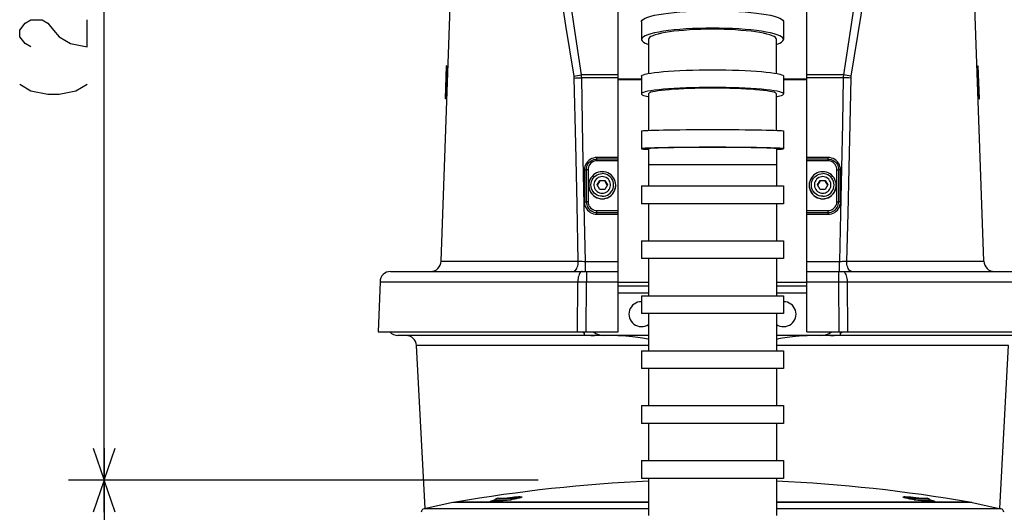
# Model space of a CAD drawing. Extents: x 0 to 594, y 0 to 420.
# Tile 60 of 71: x 429 to 484, y 153 to 180. Entities that reach past the tile are written whole.
import ezdxf

# ---------------------------------------------------------------- set-up
doc = ezdxf.new("R2010")
doc.units = 0
doc.header["$LTSCALE"] = 32.67
doc.layers.get('0').update_dxf_attribs({"linetype": 'CONTINUOUS'})
for name, color, linetype in [('1_DESIGN', 7, 'CONTINUOUS'), ('ASSY', 7, 'CONTINUOUS'), ('AXIS', 7, 'CONTINUOUS'), ('DRAFT', 7, 'CONTINUOUS'), ('DRIV_DIM', 7, 'CONTINUOUS'), ('ROUND', 7, 'CONTINUOUS')]:
    doc.layers.add(name, color=color, linetype=linetype)
doc.styles.get("Standard").update_dxf_attribs({"font": 'txt', "width": 0.8})
doc.dimstyles.new('DIMSTYLE_3', dxfattribs={"dimtxt": 3.8, "dimasz": 1.8, "dimexe": 2, "dimexo": 1.5, "dimgap": 0.95, "dimtad": 1, "dimdec": 0, "dimlfac": 5, "dimtxsty": 'STANDARD', "dimblk": 'OPEN', "dimblk1": 'OPEN', "dimblk2": 'OPEN', "dimcen": 0.09, "dimazin": 2, "dimtp": 0.001, "dimtm": 0.001, "dimtfac": 1, "dimtdec": 0, "dimtofl": 0, "dimtmove": 0, "dimatfit": 3, "dimtolj": 1})

# ---------------------------------------------------------------- blocks, each defined once
blk = doc.blocks.new('_OPEN')
at = {"color": 0, "linetype": 'BYBLOCK'}
for p, q in [((0, 0), (-1, 0.342)), ((-1, -0.342), (0, 0)), ((-1, 0), (0, 0))]:
    blk.add_line(p, q, dxfattribs=at)
blk = doc.blocks.new('*D26')
at = {"layer": 'DRIV_DIM', "color": 2, "linetype": 'CONTINUOUS'}
for p, q in [((458.239, 154.557), (431.82, 154.557)), ((433.82, 154.557), (433.82, 143.327)), ((433.82, 132.097), (433.82, 143.327)), ((451.073, 132.097), (431.82, 132.097))]:
    blk.add_line(p, q, dxfattribs=at)
at = {"layer": 'DRIV_DIM', "color": 2, "linetype": 'CONTINUOUS', "xscale": 1.8, "yscale": 1.8, "zscale": 1.8}
for p, rotation in [((433.82, 154.557), 90), ((433.82, 132.097), 270)]:
    blk.add_blockref('_OPEN', p, dxfattribs=dict(at, rotation=rotation))
blk = doc.blocks.new('*D27')
at = {"layer": 'DRIV_DIM', "color": 2, "linetype": 'CONTINUOUS'}
for p, q in [((456.149, 210.897), (431.82, 210.897)), ((433.82, 210.897), (433.82, 182.727)), ((433.82, 154.557), (433.82, 182.727)), ((458.239, 154.557), (431.82, 154.557))]:
    blk.add_line(p, q, dxfattribs=at)
at = {"layer": 'DRIV_DIM', "color": 2, "linetype": 'CONTINUOUS', "xscale": 1.8, "yscale": 1.8, "zscale": 1.8}
for p, rotation in [((433.82, 210.897), 90), ((433.82, 154.557), 270)]:
    blk.add_blockref('_OPEN', p, dxfattribs=dict(at, rotation=rotation))

msp = doc.modelspace()

# ---------------------------------------------------------------- linework, layer by layer
at = {"color": 7, "linetype": 'CONTINUOUS'}
for p, q in [((464.43986, 179.35386), (464.4399, 177.4389)), ((471.63866, 177.4389), (471.6387, 179.35386)), ((453.02043, 176.01191), (453.08538, 177.87195)), ((453.10539, 177.87195), (453.08538, 177.87195)), ((453.10539, 177.87195), (453.0939, 177.54283)), ((482.97318, 177.87177), (482.99319, 177.87177)), ((483.03813, 176.01187), (482.97318, 177.87177)), ((483.05814, 176.01187), (482.99319, 177.87177)), ((453.04044, 176.01191), (453.09388, 177.54213)), ((453.08772, 177.3659), (453.06771, 177.3659)), ((453.0939, 177.54283), (453.07389, 177.54283)), ((462.73928, 177.19514), (462.73928, 177.36882)), ((473.33928, 177.19514), (473.33928, 177.36882)), ((482.97704, 177.76136), (482.99705, 177.76136)), ((453.0506, 176.30282), (453.03059, 176.30282)), ((453.03867, 176.53435), (453.05868, 176.53435)), ((464.43981, 176.28774), (464.43948, 174.23727)), ((471.63909, 174.23727), (471.63876, 176.28774)), ((483.01931, 176.55085), (483.03932, 176.55085)), ((483.02312, 176.44167), (483.04313, 176.44167)), ((453.04044, 176.01191), (453.02043, 176.01191)), ((483.03813, 176.01187), (483.05814, 176.01187)), ((464.43934, 173.20248), (464.43928, 171.11203)), ((471.63923, 173.20248), (471.63928, 171.11203)), ((464.43928, 170.11203), (464.43928, 168.02152)), ((471.63928, 170.11203), (471.63928, 168.02152)), ((464.43928, 167.02152), (464.43928, 164.93101)), ((471.63928, 167.02152), (471.63928, 164.93101)), ((464.43928, 163.93101), (464.43928, 161.84049)), ((471.63928, 163.93101), (471.63928, 161.84049)), ((464.43928, 160.84049), (464.43928, 158.74998)), ((471.63928, 160.84049), (471.63928, 158.74998)), ((464.43928, 157.74998), (464.43928, 155.65947)), ((471.63928, 157.74998), (471.63928, 155.65947)), ((464.43928, 154.65947), (464.43928, 152.56896)), ((471.63928, 154.65947), (471.63928, 152.56896)), ((453.43928, 153.29742), (451.8167, 152.95253)), ((464.43928, 153.29742), (453.43928, 153.29742)), ((482.63928, 153.29742), (471.63928, 153.29742)), ((482.63928, 153.29742), (484.26187, 152.95253))]:
    msp.add_line(p, q, dxfattribs=at)
at = {"color": 9, "linetype": 'CONTINUOUS'}
for p, q in [((462.73928, 177.36882), (460.67205, 177.36882)), ((475.40651, 177.36882), (473.33928, 177.36882)), ((482.98781, 177.45276), (483.00783, 177.45276)), ((453.07581, 177.02477), (453.0558, 177.02477)), ((462.73928, 177.19514), (460.68147, 177.19514)), ((475.39709, 177.19514), (473.33928, 177.19514)), ((483.0034, 177.00632), (483.02342, 177.00632)), ((483.01146, 176.77558), (483.03147, 176.77558)), ((483.01333, 176.72214), (483.03334, 176.72214)), ((453.05503, 176.42969), (453.03502, 176.42969)), ((453.06134, 176.61053), (453.04133, 176.61053)), ((483.01694, 176.61862), (483.03695, 176.61862)), ((483.02735, 176.32047), (483.04737, 176.32047)), ((471.63928, 172.29742), (464.43928, 172.29742))]:
    msp.add_line(p, q, dxfattribs=at)
at = {"color": 7, "linetype": 'CONTINUOUS'}
for points in [[(468.03928, 179.92275), (467.7073, 179.92033), (467.37796, 179.91307), (467.05442, 179.90105), (466.73907, 179.88434), (466.43508, 179.86313), (466.14446, 179.83755), (465.87034, 179.80787), (465.61439, 179.77428), (465.37944, 179.73715), (465.1669, 179.6967), (464.97911, 179.65338), (464.81722, 179.60744), (464.68298, 179.5594), (464.57727, 179.50955), (464.50117, 179.45841), (464.45522, 179.40636), (464.43986, 179.35386)], [(471.6387, 179.35386), (471.62335, 179.40636), (471.57739, 179.45842), (471.50129, 179.50956), (471.39557, 179.5594), (471.26133, 179.60745), (471.09944, 179.65338), (470.91165, 179.69671), (470.6991, 179.73716), (470.46415, 179.77429), (470.2082, 179.80788), (469.93407, 179.83755), (469.64346, 179.86313), (469.33947, 179.88434), (469.02411, 179.90105), (468.70057, 179.91307), (468.37124, 179.92033), (468.03928, 179.92275)], [(468.03928, 176.60918), (467.70729, 176.60781), (467.37794, 176.6037), (467.0544, 176.59691), (466.73904, 176.58747), (466.43505, 176.57549), (466.14443, 176.56103), (465.8703, 176.54426), (465.61435, 176.52528), (465.37939, 176.5043), (465.16685, 176.48145), (464.97906, 176.45697), (464.81717, 176.43102), (464.68293, 176.40387), (464.57721, 176.3757), (464.50111, 176.34681), (464.45516, 176.3174), (464.43981, 176.28774)], [(471.63876, 176.28774), (471.6234, 176.3174), (471.57745, 176.34681), (471.50134, 176.37571), (471.39562, 176.40387), (471.26138, 176.43102), (471.09949, 176.45697), (470.9117, 176.48145), (470.69915, 176.50431), (470.46419, 176.52529), (470.20824, 176.54427), (469.93411, 176.56103), (469.64349, 176.57549), (469.33949, 176.58747), (469.02413, 176.59691), (468.70059, 176.6037), (468.37125, 176.60781), (468.03928, 176.60918)], [(468.03928, 173.27502), (467.70723, 173.27471), (467.37783, 173.27379), (467.05424, 173.27225), (466.73882, 173.27012), (466.43478, 173.26742), (466.14412, 173.26416), (465.86996, 173.26037), (465.61397, 173.25609), (465.379, 173.25135), (465.16643, 173.24619), (464.97862, 173.24067), (464.81672, 173.23481), (464.68247, 173.22869), (464.57675, 173.22233), (464.50064, 173.21581), (464.45469, 173.20917), (464.43934, 173.20248)], [(471.63923, 173.20248), (471.62387, 173.20917), (471.57792, 173.21581), (471.50181, 173.22233), (471.39608, 173.22869), (471.26183, 173.23481), (471.09993, 173.24067), (470.91211, 173.2462), (470.69955, 173.25135), (470.46456, 173.25609), (470.20858, 173.26037), (469.93441, 173.26416), (469.64375, 173.26742), (469.33971, 173.27012), (469.0243, 173.27225), (468.7007, 173.27379), (468.3713, 173.27471), (468.03928, 173.27502)]]:
    msp.add_lwpolyline(points, dxfattribs=at)
for start, end in [(92.4709522, 99.9699358), (80.0300642, 87.5290478)]:
    msp.add_arc((468.03928, 71.07258), 83.50217, start, end, dxfattribs=at)
at = {"layer": '1_DESIGN', "color": 7, "linetype": 'CONTINUOUS'}
for p, q in [((461.55061, 171.1677), (461.69495, 171.41736)), ((461.69495, 170.91804), (461.55061, 171.1677)), ((461.69495, 171.40375), (461.55454, 171.1609)), ((461.69495, 171.41736), (461.69495, 171.40375)), ((461.69495, 171.41736), (461.98362, 171.41736)), ((461.98362, 171.40375), (461.69495, 171.40375)), ((461.98362, 171.41736), (461.98362, 171.40375)), ((461.98362, 171.41736), (462.12796, 171.1677)), ((462.12403, 171.1609), (461.98362, 171.40375)), ((462.12796, 171.1677), (461.98362, 170.91804)), ((473.95061, 171.1677), (474.09495, 171.41736)), ((474.09495, 170.91804), (473.95061, 171.1677)), ((474.09495, 171.40375), (473.95454, 171.1609)), ((474.09495, 171.41736), (474.38362, 171.41736)), ((474.09495, 171.41736), (474.09495, 171.40375)), ((474.38362, 171.40375), (474.09495, 171.40375)), ((474.38362, 171.41736), (474.38362, 171.40375)), ((474.38362, 171.41736), (474.52796, 171.1677)), ((474.52403, 171.1609), (474.38362, 171.40375)), ((474.52796, 171.1677), (474.38362, 170.91804)), ((461.98362, 170.91804), (461.69495, 170.91804)), ((474.38362, 170.91804), (474.09495, 170.91804)), ((455.96788, 153.53742), (456.90121, 153.53742)), ((479.17736, 153.53742), (480.11069, 153.53742))]:
    msp.add_line(p, q, dxfattribs=at)
at = {"layer": '1_DESIGN', "color": 9, "linetype": 'CONTINUOUS'}
for p, q in [((455.7957, 153.45437), (456.68963, 153.45437)), ((479.38896, 153.45437), (480.28287, 153.45437))]:
    msp.add_line(p, q, dxfattribs=at)
at = {"layer": '1_DESIGN', "color": 7, "linetype": 'CONTINUOUS'}
for points in [[(461.83928, 171.91131), (461.73112, 171.90358), (461.62517, 171.88056), (461.52357, 171.84272), (461.4284, 171.79083), (461.34159, 171.72593), (461.26491, 171.64936), (461.19993, 171.56267), (461.14796, 171.46763), (461.11007, 171.36617), (461.08702, 171.26036), (461.07928, 171.15235)], [(462.59928, 171.15235), (462.59155, 171.26036), (462.5685, 171.36617), (462.5306, 171.46763), (462.47864, 171.56267), (462.41365, 171.64936), (462.33698, 171.72593), (462.25017, 171.79083), (462.155, 171.84272), (462.0534, 171.88056), (461.94744, 171.90358), (461.83928, 171.91131)], [(474.23928, 171.91131), (474.13112, 171.90358), (474.02517, 171.88056), (473.92357, 171.84272), (473.8284, 171.79083), (473.74159, 171.72593), (473.66491, 171.64936), (473.59993, 171.56267), (473.54796, 171.46763), (473.51007, 171.36617), (473.48702, 171.26036), (473.47928, 171.15235)], [(474.99928, 171.15235), (474.99155, 171.26036), (474.9685, 171.36617), (474.9306, 171.46763), (474.87864, 171.56267), (474.81365, 171.64936), (474.73698, 171.72593), (474.65017, 171.79083), (474.555, 171.84272), (474.4534, 171.88056), (474.34744, 171.90358), (474.23928, 171.91131)], [(461.07928, 171.15235), (461.08702, 171.04434), (461.11007, 170.93853), (461.14796, 170.83707), (461.19993, 170.74203), (461.26491, 170.65534), (461.34159, 170.57877), (461.4284, 170.51387), (461.52357, 170.46198), (461.62517, 170.42413), (461.73112, 170.40112), (461.83928, 170.39339)], [(461.83928, 170.39339), (461.94744, 170.40112), (462.0534, 170.42413), (462.155, 170.46198), (462.25017, 170.51387), (462.33698, 170.57877), (462.41365, 170.65534), (462.47864, 170.74203), (462.5306, 170.83707), (462.5685, 170.93853), (462.59155, 171.04434), (462.59928, 171.15235)], [(473.47928, 171.15235), (473.48702, 171.04434), (473.51007, 170.93853), (473.54796, 170.83707), (473.59993, 170.74203), (473.66491, 170.65534), (473.74159, 170.57877), (473.8284, 170.51387), (473.92357, 170.46198), (474.02517, 170.42413), (474.13112, 170.40112), (474.23928, 170.39339)], [(474.23928, 170.39339), (474.34744, 170.40112), (474.4534, 170.42413), (474.555, 170.46198), (474.65017, 170.51387), (474.73698, 170.57877), (474.81365, 170.65534), (474.87864, 170.74203), (474.9306, 170.83707), (474.9685, 170.93853), (474.99155, 171.04434), (474.99928, 171.15235)]]:
    msp.add_lwpolyline(points, dxfattribs=at)
at = {"layer": '1_DESIGN', "color": 9, "linetype": 'CONTINUOUS'}
for points in [[(461.83928, 170.52538), (461.73935, 170.53324), (461.64187, 170.55661), (461.54925, 170.59492), (461.46378, 170.64722), (461.38755, 170.71224), (461.32245, 170.78836), (461.27007, 170.87372), (461.23171, 170.96621), (461.2083, 171.06355), (461.20044, 171.16335), (461.2083, 171.26315), (461.23171, 171.3605), (461.27007, 171.45299), (461.32245, 171.53834), (461.38755, 171.61447), (461.46378, 171.67948), (461.54925, 171.73179), (461.64187, 171.7701), (461.73935, 171.79347), (461.83928, 171.80133)], [(461.83928, 170.52538), (461.93922, 170.53324), (462.0367, 170.55661), (462.12931, 170.59492), (462.21479, 170.64722), (462.29102, 170.71224), (462.35612, 170.78836), (462.4085, 170.87372), (462.44686, 170.96621), (462.47027, 171.06355), (462.47813, 171.16335), (462.47027, 171.26315), (462.44686, 171.3605), (462.4085, 171.45299), (462.35612, 171.53834), (462.29102, 171.61447), (462.21479, 171.67948), (462.12931, 171.73179), (462.0367, 171.7701), (461.93922, 171.79347), (461.83928, 171.80133)], [(474.23928, 170.52538), (474.13935, 170.53324), (474.04187, 170.55661), (473.94925, 170.59492), (473.86378, 170.64722), (473.78755, 170.71224), (473.72245, 170.78836), (473.67007, 170.87372), (473.63171, 170.96621), (473.6083, 171.06355), (473.60044, 171.16335), (473.6083, 171.26315), (473.63171, 171.3605), (473.67007, 171.45299), (473.72245, 171.53834), (473.78755, 171.61447), (473.86378, 171.67948), (473.94925, 171.73179), (474.04187, 171.7701), (474.13935, 171.79347), (474.23928, 171.80133)], [(474.23928, 170.52538), (474.33922, 170.53324), (474.4367, 170.55661), (474.52931, 170.59492), (474.61479, 170.64722), (474.69102, 170.71224), (474.75612, 170.78836), (474.8085, 170.87372), (474.84686, 170.96621), (474.87027, 171.06355), (474.87813, 171.16335), (474.87027, 171.26315), (474.84686, 171.3605), (474.8085, 171.45299), (474.75612, 171.53834), (474.69102, 171.61447), (474.61479, 171.67948), (474.52931, 171.73179), (474.4367, 171.7701), (474.33922, 171.79347), (474.23928, 171.80133)], [(461.83928, 171.63373), (461.76247, 171.62737), (461.68776, 171.60848), (461.61718, 171.57756), (461.55265, 171.53546), (461.49595, 171.48333), (461.44861, 171.42259), (461.41192, 171.3549), (461.3869, 171.2821), (461.37421, 171.20619), (461.37421, 171.12922), (461.3869, 171.0533), (461.41192, 170.9805), (461.44861, 170.91281), (461.49595, 170.85207), (461.55265, 170.79994), (461.61718, 170.75784), (461.68776, 170.72692), (461.76247, 170.70803), (461.83928, 170.70167)], [(461.83928, 170.70167), (461.9161, 170.70803), (461.99081, 170.72692), (462.06139, 170.75784), (462.12592, 170.79994), (462.18262, 170.85207), (462.22996, 170.91281), (462.26665, 170.9805), (462.29167, 171.0533), (462.30436, 171.12922), (462.30436, 171.20619), (462.29167, 171.2821), (462.26665, 171.3549), (462.22996, 171.42259), (462.18262, 171.48333), (462.12592, 171.53546), (462.06139, 171.57756), (461.99081, 171.60848), (461.9161, 171.62737), (461.83928, 171.63373)], [(474.23928, 171.63373), (474.16247, 171.62737), (474.08776, 171.60848), (474.01718, 171.57756), (473.95265, 171.53546), (473.89595, 171.48333), (473.84861, 171.42259), (473.81192, 171.3549), (473.7869, 171.2821), (473.77421, 171.20619), (473.77421, 171.12922), (473.7869, 171.0533), (473.81192, 170.9805), (473.84861, 170.91281), (473.89595, 170.85207), (473.95265, 170.79994), (474.01718, 170.75784), (474.08776, 170.72692), (474.16247, 170.70803), (474.23928, 170.70167)], [(474.23928, 170.70167), (474.3161, 170.70803), (474.39081, 170.72692), (474.46139, 170.75784), (474.52592, 170.79994), (474.58262, 170.85207), (474.62996, 170.91281), (474.66665, 170.9805), (474.69167, 171.0533), (474.70436, 171.12922), (474.70436, 171.20619), (474.69167, 171.2821), (474.66665, 171.3549), (474.62996, 171.42259), (474.58262, 171.48333), (474.52592, 171.53546), (474.46139, 171.57756), (474.39081, 171.60848), (474.3161, 171.62737), (474.23928, 171.63373)]]:
    msp.add_lwpolyline(points, dxfattribs=at)
at = {"layer": '1_DESIGN', "color": 7, "linetype": 'CONTINUOUS'}
for centre, radius, start, end in [((456.43454, 152.94625), 0.81628, 141.502453, 150.850359), ((455.96788, 153.31742), 0.22, 90, 141.502453), ((456.90121, 153.31742), 0.22, 62.640287, 90), ((479.17736, 153.31742), 0.22, 90, 117.358545), ((480.11069, 153.31742), 0.22, 38.497547, 90), ((479.64402, 152.94625), 0.81628, 29.147979, 38.497547)]:
    msp.add_arc(centre, radius, start, end, dxfattribs=at)
at = {"layer": 'ASSY', "color": 7, "linetype": 'CONTINUOUS'}
for points in [[(461.07929, 171.14467), (461.08106, 171.09288), (461.09518, 170.99026), (461.12317, 170.89051), (461.16449, 170.7955), (461.21839, 170.707), (461.28385, 170.62664), (461.35966, 170.55594), (461.4444, 170.4962), (461.5365, 170.44855), (461.63424, 170.41386), (461.7358, 170.39278), (461.83928, 170.38571)], [(461.83928, 170.38571), (461.94277, 170.39278), (462.04433, 170.41386), (462.14207, 170.44855), (462.23417, 170.4962), (462.31891, 170.55594), (462.39472, 170.62664), (462.46018, 170.707), (462.51408, 170.7955), (462.5554, 170.89051), (462.58339, 170.99026), (462.59751, 171.09288), (462.59928, 171.14467)], [(473.47929, 171.14467), (473.48106, 171.09288), (473.49518, 170.99026), (473.52317, 170.89051), (473.56449, 170.7955), (473.61839, 170.707), (473.68385, 170.62664), (473.75966, 170.55594), (473.8444, 170.4962), (473.9365, 170.44855), (474.03424, 170.41386), (474.1358, 170.39278), (474.23928, 170.38571)], [(474.23928, 170.38571), (474.34277, 170.39278), (474.44433, 170.41386), (474.54207, 170.44855), (474.63417, 170.4962), (474.71891, 170.55594), (474.79472, 170.62664), (474.86018, 170.707), (474.91408, 170.7955), (474.9554, 170.89051), (474.98339, 170.99026), (474.99751, 171.09288), (474.99928, 171.14467)]]:
    msp.add_lwpolyline(points, dxfattribs=at)
for centre, start, end in [((464.03928, 163.89742), 90, 304.930139), ((472.03928, 163.89742), 235.069861, 90)]:
    msp.add_arc(centre, 0.7, start, end, dxfattribs=at)
at = {"layer": 'AXIS', "color": 7, "linetype": 'CONTINUOUS'}
for p, q in [((464.03928, 180.3413), (464.03928, 179.35387)), ((472.03928, 180.3413), (472.03928, 179.35387)), ((464.03928, 177.28375), (464.03928, 176.28774)), ((472.03928, 177.28375), (472.03928, 176.28774)), ((464.03928, 174.20228), (464.03928, 173.20248)), ((472.03928, 174.20228), (472.03928, 173.20248)), ((464.40076, 173.169), (464.43933, 173.16749)), ((464.03928, 171.11203), (464.03928, 170.11203)), ((464.03929, 171.11203), (472.03928, 171.11203)), ((472.03928, 171.11203), (472.03928, 170.11203)), ((472.03928, 170.11203), (464.03929, 170.11203)), ((464.03928, 168.02152), (464.03928, 167.02152)), ((464.03929, 168.02152), (472.03928, 168.02152)), ((472.03928, 168.02152), (472.03928, 167.02152)), ((472.03928, 167.02152), (464.03929, 167.02152)), ((464.03928, 164.93101), (464.03928, 163.93101)), ((464.03929, 164.93101), (472.03928, 164.93101)), ((472.03928, 164.93101), (472.03928, 163.93101)), ((472.03928, 163.93101), (464.03929, 163.93101)), ((464.03928, 161.84049), (464.03928, 160.84049)), ((464.03929, 161.84049), (472.03928, 161.84049)), ((472.03928, 161.84049), (472.03928, 160.84049)), ((472.03928, 160.84049), (464.03929, 160.84049)), ((464.03928, 158.74998), (464.03928, 157.74998)), ((464.03929, 158.74998), (472.03928, 158.74998)), ((472.03928, 158.74998), (472.03928, 157.74998)), ((472.03928, 157.74998), (464.03929, 157.74998)), ((464.03928, 155.65947), (464.03928, 154.65947)), ((464.03929, 155.65947), (472.03928, 155.65947)), ((472.03928, 155.65947), (472.03928, 154.65947)), ((472.03928, 154.65947), (464.03929, 154.65947))]:
    msp.add_line(p, q, dxfattribs=at)
for points in [[(464.03929, 180.3413), (464.04381, 180.37138), (464.08, 180.43127), (464.15204, 180.49034), (464.25928, 180.54806), (464.40076, 180.60391), (464.57518, 180.65738), (464.78098, 180.70798), (465.01629, 180.75527), (465.27897, 180.79881), (465.56665, 180.8382), (465.87672, 180.8731), (466.20638, 180.90318), (466.55263, 180.92817), (466.91235, 180.94784), (467.28228, 180.96202), (467.65906, 180.97059), (468.03928, 180.97345)], [(468.03928, 180.97345), (468.41951, 180.97059), (468.79629, 180.96202), (469.16621, 180.94784), (469.52593, 180.92817), (469.87219, 180.90318), (470.20185, 180.8731), (470.51192, 180.8382), (470.7996, 180.79881), (471.06228, 180.75527), (471.29759, 180.70798), (471.50339, 180.65738), (471.67781, 180.60391), (471.81929, 180.54806), (471.92653, 180.49034), (471.99857, 180.43127), (472.03475, 180.37138), (472.03928, 180.3413)], [(468.03928, 179.98601), (467.65906, 179.98315), (467.28228, 179.97459), (466.91235, 179.96041), (466.55263, 179.94073), (466.20638, 179.91574), (465.87672, 179.88566), (465.56665, 179.85077), (465.27897, 179.81137), (465.01629, 179.76784), (464.78098, 179.72055), (464.57518, 179.66994), (464.40076, 179.61647), (464.25928, 179.56062), (464.15204, 179.5029), (464.08, 179.44383), (464.04381, 179.38395), (464.03929, 179.35387)], [(472.03928, 179.35387), (472.03475, 179.38395), (471.99857, 179.44383), (471.92653, 179.5029), (471.81929, 179.56062), (471.67781, 179.61647), (471.50339, 179.66994), (471.29759, 179.72055), (471.06228, 179.76784), (470.7996, 179.81137), (470.51192, 179.85077), (470.20185, 179.88566), (469.87219, 179.91574), (469.52593, 179.94073), (469.16621, 179.96041), (468.79629, 179.97459), (468.41951, 179.98315), (468.03928, 179.98601)], [(464.03929, 179.35387), (464.04381, 179.32379), (464.08, 179.26391), (464.15204, 179.20484), (464.25928, 179.14711), (464.40076, 179.09127), (464.43989, 179.07927)], [(471.63868, 179.07927), (471.67781, 179.09127), (471.81929, 179.14711), (471.92653, 179.20484), (471.99857, 179.26391), (472.03475, 179.32379), (472.03928, 179.35387)], [(464.03929, 177.28375), (464.04381, 177.30074), (464.08, 177.33458), (464.15204, 177.36795), (464.25928, 177.40057), (464.40076, 177.43212), (464.57518, 177.46233), (464.78098, 177.49093), (465.01629, 177.51765), (465.27897, 177.54225), (465.56665, 177.56451), (465.87672, 177.58422), (466.20638, 177.60122), (466.55263, 177.61534), (466.91235, 177.62645), (467.28228, 177.63447), (467.65906, 177.6393), (468.03928, 177.64092)], [(468.03928, 177.64092), (468.41951, 177.6393), (468.79629, 177.63447), (469.16621, 177.62645), (469.52593, 177.61534), (469.87219, 177.60122), (470.20185, 177.58422), (470.51192, 177.56451), (470.7996, 177.54225), (471.06228, 177.51765), (471.29759, 177.49093), (471.50339, 177.46233), (471.67781, 177.43212), (471.81929, 177.40057), (471.92653, 177.36795), (471.99857, 177.33458), (472.03475, 177.30074), (472.03928, 177.28375)], [(468.03928, 176.64492), (467.65906, 176.6433), (467.28228, 176.63846), (466.91235, 176.63045), (466.55263, 176.61933), (466.20638, 176.60521), (465.87672, 176.58822), (465.56665, 176.5685), (465.27897, 176.54624), (465.01629, 176.52164), (464.78098, 176.49492), (464.57518, 176.46633), (464.40076, 176.43612), (464.25928, 176.40456), (464.15204, 176.37195), (464.08, 176.33857), (464.04381, 176.30474), (464.03929, 176.28774)], [(464.03929, 176.28774), (464.04381, 176.27074), (464.08, 176.23691), (464.15204, 176.20353), (464.25928, 176.17092), (464.40076, 176.13936), (464.43978, 176.1326)], [(472.03928, 176.28774), (472.03475, 176.30474), (471.99857, 176.33857), (471.92653, 176.37195), (471.81929, 176.40456), (471.67781, 176.43612), (471.50339, 176.46633), (471.29759, 176.49492), (471.06228, 176.52164), (470.7996, 176.54624), (470.51192, 176.5685), (470.20185, 176.58822), (469.87219, 176.60521), (469.52593, 176.61933), (469.16621, 176.63045), (468.79629, 176.63846), (468.41951, 176.6433), (468.03928, 176.64492)], [(471.63878, 176.1326), (471.67781, 176.13936), (471.81929, 176.17092), (471.92653, 176.20353), (471.99857, 176.23691), (472.03475, 176.27074), (472.03928, 176.28774)], [(464.03929, 174.20228), (464.04381, 174.20611), (464.08, 174.21375), (464.15204, 174.22128), (464.25928, 174.22864), (464.40076, 174.23576)], [(464.40076, 174.23576), (464.57518, 174.24258), (464.78098, 174.24903), (465.01629, 174.25506), (465.27897, 174.26061), (465.56665, 174.26563), (465.87672, 174.27008), (466.20638, 174.27392), (466.55263, 174.27711), (466.91235, 174.27961), (467.28228, 174.28142), (467.65906, 174.28251), (468.03928, 174.28288)], [(468.03928, 174.28288), (468.41951, 174.28251), (468.79629, 174.28142), (469.16621, 174.27961), (469.52593, 174.27711), (469.87219, 174.27392), (470.20185, 174.27008), (470.51192, 174.26563), (470.7996, 174.26061), (471.06228, 174.25506), (471.29759, 174.24903), (471.50339, 174.24258)], [(471.50339, 174.24258), (471.67781, 174.23576), (471.81929, 174.22864), (471.92653, 174.22128), (471.99857, 174.21375), (472.03475, 174.20611), (472.03928, 174.20228)], [(468.03928, 173.28308), (467.65906, 173.28272), (467.28228, 173.28163), (466.91235, 173.27982), (466.55263, 173.27731), (466.20638, 173.27412), (465.87672, 173.27029), (465.56665, 173.26584), (465.27897, 173.26081), (465.01629, 173.25526), (464.78098, 173.24923), (464.57518, 173.24278), (464.40076, 173.23596), (464.25928, 173.22884), (464.15204, 173.22148), (464.08, 173.21395), (464.04381, 173.20631), (464.03929, 173.20248)], [(464.03929, 173.20248), (464.04381, 173.19864), (464.08, 173.19101), (464.15204, 173.18348), (464.25928, 173.17612), (464.40076, 173.169)], [(472.03928, 173.20248), (472.03475, 173.20631), (471.99857, 173.21395), (471.92653, 173.22148), (471.81929, 173.22884), (471.67781, 173.23596), (471.50339, 173.24278), (471.29759, 173.24923), (471.06228, 173.25526), (470.7996, 173.26081), (470.51192, 173.26584), (470.20185, 173.27029), (469.87219, 173.27412), (469.52593, 173.27731), (469.16621, 173.27982), (468.79629, 173.28163), (468.41951, 173.28272), (468.03928, 173.28308)], [(471.63923, 173.16749), (471.67781, 173.169), (471.81929, 173.17612), (471.92653, 173.18348), (471.99857, 173.19101), (472.03475, 173.19864), (472.03928, 173.20248)]]:
    msp.add_lwpolyline(points, dxfattribs=at)
at = {"layer": 'DRAFT', "color": 7, "linetype": 'CONTINUOUS'}
for p, q in [((451.87512, 152.96495), (451.39486, 162.12882)), ((484.20345, 152.96495), (484.68371, 162.12882))]:
    msp.add_line(p, q, dxfattribs=at)
at = {"layer": 'DRIV_DIM', "color": 2, "linetype": 'CONTINUOUS'}
for points in [[(429.70371, 178.92743), (429.38702, 179.11742), (429.07037, 179.49743), (429.07037, 179.87741), (429.38702, 180.25742), (429.70371, 180.44741), (430.33705, 180.44741), (430.6537, 180.25742), (430.97038, 179.87741), (431.28703, 179.49743), (431.92037, 179.11742), (432.87036, 178.92743), (432.87036, 180.44741)], [(429.07037, 176.83742), (429.70371, 176.45742), (430.6537, 176.26742), (431.28703, 176.26742), (432.23706, 176.45742), (432.87036, 176.83742)]]:
    msp.add_lwpolyline(points, dxfattribs=at)
at = {"layer": 'ROUND', "color": 7, "linetype": 'CONTINUOUS'}
for p, q in [((462.73928, 177.36882), (462.73928, 210.20876)), ((473.33928, 177.36882), (473.33928, 210.20876)), ((452.77824, 166.87648), (454.27897, 209.85177)), ((483.30033, 166.87648), (481.7996, 209.85177)), ((462.73928, 162.89742), (462.73928, 177.19514)), ((473.33928, 162.89742), (473.33928, 177.19514)), ((462.73928, 172.61399), (461.53928, 172.61399)), ((474.53928, 172.61399), (473.33928, 172.61399)), ((460.93928, 172.01468), (460.93928, 170.21715)), ((475.13928, 170.21715), (475.13928, 172.01468)), ((449.93743, 166.29742), (462.73928, 166.29742)), ((473.33928, 166.29742), (486.14114, 166.29742)), ((449.33779, 165.71836), (449.23928, 162.89742)), ((462.73928, 165.49742), (464.43928, 165.49742)), ((471.63928, 165.49742), (473.33928, 165.49742)), ((449.23928, 162.89742), (462.73928, 162.89742)), ((460.72523, 162.89742), (460.77928, 162.87354)), ((460.77928, 162.87354), (460.77928, 162.89742)), ((460.83928, 162.73818), (460.83928, 162.89742)), ((473.33928, 162.89742), (486.83928, 162.89742)), ((475.23928, 162.73818), (475.23928, 162.89742)), ((475.29928, 162.89742), (475.29928, 162.87354)), ((475.29928, 162.87354), (475.35286, 162.89742)), ((464.43928, 162.69742), (450.34577, 162.69742)), ((485.73279, 162.69742), (471.63928, 162.69742)), ((455.65091, 153.34239), (455.62604, 153.34297)), ((455.66378, 153.34232), (455.65091, 153.34239)), ((480.42879, 153.3424), (480.41479, 153.34232)), ((480.4534, 153.343), (480.42879, 153.3424))]:
    msp.add_line(p, q, dxfattribs=at)
at = {"layer": 'ROUND', "color": 9, "linetype": 'CONTINUOUS'}
for p, q in [((462.73928, 177.13664), (464.03928, 177.13664)), ((462.73928, 177.10191), (464.03928, 177.10191)), ((472.03928, 177.13664), (473.33928, 177.13664)), ((472.03928, 177.10191), (473.33928, 177.10191)), ((461.53928, 172.51923), (461.53928, 172.70849)), ((462.73928, 172.70849), (461.53928, 172.70849)), ((462.73928, 172.51923), (461.53928, 172.51923)), ((474.53928, 172.70849), (473.33928, 172.70849)), ((474.53928, 172.51923), (473.33928, 172.51923)), ((474.53928, 172.51923), (474.53928, 172.70849)), ((460.83928, 172.00945), (460.83928, 170.21191)), ((461.03928, 172.01991), (461.03928, 170.22238)), ((475.03928, 170.22238), (475.03928, 172.01991)), ((475.23928, 170.21191), (475.23928, 172.00945)), ((461.53928, 169.51287), (461.53928, 169.72307)), ((461.53928, 169.72307), (462.73928, 169.72307)), ((461.53928, 169.61797), (462.73928, 169.61797)), ((461.53928, 169.51287), (462.73928, 169.51287)), ((473.33928, 169.72307), (474.53928, 169.72307)), ((473.33928, 169.61797), (474.53928, 169.61797)), ((473.33928, 169.51287), (474.53928, 169.51287)), ((474.53928, 169.51287), (474.53928, 169.72307)), ((452.77824, 166.87648), (460.49339, 166.87648)), ((460.88924, 166.29742), (460.88924, 166.86602)), ((460.88924, 166.86602), (462.73928, 166.86602)), ((473.33928, 166.86602), (475.18933, 166.86602)), ((475.18933, 166.29742), (475.18933, 166.86602)), ((475.58518, 166.87648), (483.30033, 166.87648)), ((460.95009, 166.29742), (460.95009, 165.71836)), ((475.12848, 166.29742), (475.12848, 165.71836)), ((449.33779, 165.71836), (460.46433, 165.71836)), ((460.44482, 162.89742), (460.46433, 165.71836)), ((460.92928, 162.89742), (460.95009, 165.71836)), ((460.95009, 165.71836), (462.73928, 165.71836)), ((464.43928, 165.68695), (462.73928, 165.68695)), ((473.33928, 165.68695), (471.63928, 165.68695)), ((473.33928, 165.71836), (475.12848, 165.71836)), ((475.12848, 165.71836), (475.14929, 162.89742)), ((475.61424, 165.71836), (486.74077, 165.71836)), ((475.61424, 165.71836), (475.63375, 162.89742)), ((462.73928, 165.09742), (464.43928, 165.09742)), ((471.63928, 165.09742), (473.33928, 165.09742)), ((464.43928, 162.12882), (451.39486, 162.12882)), ((484.68371, 162.12882), (471.63928, 162.12882)), ((455.77623, 153.44399), (455.79076, 153.4471)), ((457.26983, 153.58128), (457.20603, 153.56077)), ((478.8499, 153.56747), (478.79479, 153.58678)), ((478.80783, 153.58314), (478.80901, 153.58382)), ((479.34384, 153.55915), (479.4849, 153.54175)), ((479.4849, 153.54175), (479.51614, 153.53742)), ((479.63762, 153.56077), (479.79501, 153.53765)), ((464.43928, 152.95253), (451.8167, 152.95253)), ((464.43928, 153.31377), (453.58244, 153.31377)), ((455.65785, 153.34173), (455.58972, 153.34415)), ((455.61304, 153.34367), (455.64617, 153.35795)), ((455.70822, 153.34251), (455.65785, 153.34173)), ((482.49613, 153.31377), (471.63928, 153.31377)), ((484.26187, 152.95253), (471.63928, 152.95253)), ((480.42072, 153.34173), (480.32686, 153.34415)), ((480.32727, 153.3891), (480.39061, 153.37167)), ((480.39061, 153.37167), (480.45172, 153.35058)), ((480.45172, 153.35058), (480.46513, 153.34365))]:
    msp.add_line(p, q, dxfattribs=at)
for points in [[(460.25425, 177.2854), (459.78554, 180.1413), (459.37856, 182.87218), (459.0065, 185.60207), (458.66711, 188.31504), (458.35384, 191.03698), (458.06032, 193.80795), (457.78236, 196.66366), (457.51979, 199.60825), (457.26623, 202.72893), (457.01645, 206.13624), (456.76928, 209.93247)], [(460.67205, 177.36882), (460.23148, 180.22472), (459.84953, 182.95559), (459.5009, 185.68549), (459.18344, 188.39845), (458.89094, 191.1204), (458.61744, 193.89137), (458.35902, 196.74708), (458.11552, 199.69167), (457.88106, 202.81235), (457.65093, 206.21966), (457.42423, 210.01589)], [(478.65434, 210.01589), (478.4612, 206.75076), (478.25779, 203.66834), (478.0377, 200.65185), (477.80176, 197.71115), (477.55091, 194.85526), (477.2846, 192.07605), (476.99994, 189.34751), (476.69316, 186.64571), (476.3469, 183.85152), (475.93138, 180.80583), (475.40651, 177.36882)], [(479.30929, 209.93247), (479.09862, 206.66734), (478.87767, 203.58492), (478.63942, 200.56843), (478.38477, 197.62774), (478.11475, 194.77184), (477.82874, 191.99263), (477.52365, 189.2641), (477.19548, 186.56229), (476.82572, 183.7681), (476.38279, 180.72241), (475.82432, 177.2854)], [(460.25425, 177.2854), (460.3514, 177.30814), (460.45477, 177.3299), (460.56235, 177.35026), (460.67205, 177.36882)], [(460.26431, 177.18119), (460.26271, 177.216), (460.25936, 177.25074), (460.25425, 177.2854)], [(460.68147, 177.19514), (460.67999, 177.25315), (460.67685, 177.31105), (460.67205, 177.36882)], [(475.40651, 177.36882), (475.40173, 177.31127), (475.39859, 177.25337), (475.39709, 177.19514)], [(475.82432, 177.2854), (475.72717, 177.30814), (475.6238, 177.3299), (475.51622, 177.35026), (475.40651, 177.36882)], [(475.82432, 177.2854), (475.81923, 177.25087), (475.81587, 177.21613), (475.81425, 177.18119)], [(460.26431, 177.18119), (460.36155, 177.18566), (460.46479, 177.18952), (460.57211, 177.1927), (460.68147, 177.19514)], [(460.49339, 166.87648), (460.41953, 170.06007), (460.34384, 173.45498), (460.26431, 177.18119)], [(460.88924, 166.86602), (460.82201, 170.05685), (460.75335, 173.45958), (460.68147, 177.19514)], [(475.39709, 177.19514), (475.34788, 174.61718), (475.29825, 172.10464), (475.24618, 169.55546), (475.18933, 166.86602)], [(475.81425, 177.18119), (475.71702, 177.18566), (475.61378, 177.18952), (475.50646, 177.1927), (475.39709, 177.19514)], [(475.81425, 177.18119), (475.75974, 174.60885), (475.70493, 172.1017), (475.64759, 169.55869), (475.58518, 166.87648)], [(461.53928, 172.70849), (461.43992, 172.70141), (461.34224, 172.68022), (461.24862, 172.64537), (461.1609, 172.59756), (461.0809, 172.53776), (461.01024, 172.4672), (460.95036, 172.38731), (460.90248, 172.29971), (460.86759, 172.20622), (460.84637, 172.10867), (460.83928, 172.00945)], [(461.53928, 172.51923), (461.46131, 172.51312), (461.38492, 172.49484), (461.31239, 172.46486), (461.24544, 172.4239), (461.18573, 172.37298), (461.13474, 172.31336), (461.09373, 172.24649), (461.06371, 172.17406), (461.0454, 172.09778), (461.03928, 172.01991)], [(475.23928, 172.00945), (475.2322, 172.10867), (475.21098, 172.20622), (475.17609, 172.29971), (475.12821, 172.38731), (475.06833, 172.4672), (474.99767, 172.53776), (474.91767, 172.59756), (474.82995, 172.64537), (474.73633, 172.68022), (474.63865, 172.70141), (474.53928, 172.70849)], [(475.03928, 172.01991), (475.03317, 172.09778), (475.01486, 172.17406), (474.98484, 172.24649), (474.94383, 172.31336), (474.89284, 172.37298), (474.83313, 172.4239), (474.76617, 172.46486), (474.69364, 172.49484), (474.61726, 172.51312), (474.53928, 172.51923)], [(460.83928, 172.00945), (460.86154, 172.00958), (460.88267, 172.00996), (460.90163, 172.01059), (460.91747, 172.01142), (460.92938, 172.01241), (460.93678, 172.01352), (460.94179, 172.01584)], [(461.03928, 172.01991), (461.01703, 172.01978), (460.9959, 172.0194), (460.97694, 172.01877), (460.9611, 172.01794), (460.94919, 172.01695), (460.94179, 172.01584)], [(475.03928, 172.01991), (475.06154, 172.01978), (475.08267, 172.0194), (475.10163, 172.01877), (475.11747, 172.01794), (475.12938, 172.01695), (475.13678, 172.01584), (475.14179, 172.01352)], [(475.23928, 172.00945), (475.21703, 172.00958), (475.1959, 172.00996), (475.17694, 172.01059), (475.1611, 172.01142), (475.14919, 172.01241), (475.14179, 172.01352)], [(460.83928, 170.21191), (460.86154, 170.21204), (460.88267, 170.21243), (460.90163, 170.21305), (460.91747, 170.21388), (460.92938, 170.21488), (460.93678, 170.21598), (460.94179, 170.21831)], [(460.83928, 170.21191), (460.84637, 170.11269), (460.86759, 170.01514), (460.90248, 169.92165), (460.95036, 169.83405), (461.01024, 169.75416), (461.0809, 169.6836), (461.1609, 169.6238), (461.24862, 169.57599), (461.34224, 169.54114), (461.43992, 169.51995), (461.53928, 169.51287)], [(460.93928, 170.21715), (460.94539, 170.13187), (460.96359, 170.04834), (460.99351, 169.96824), (461.03453, 169.89321), (461.08583, 169.82477), (461.14637, 169.76432), (461.2149, 169.71309), (461.29004, 169.67212), (461.37024, 169.64224), (461.4539, 169.62407), (461.53928, 169.61797)], [(461.03928, 170.22238), (461.01703, 170.22225), (460.9959, 170.22186), (460.97694, 170.22124), (460.9611, 170.22041), (460.94919, 170.21942), (460.94179, 170.21831)], [(461.03928, 170.22238), (461.0454, 170.14451), (461.06371, 170.06823), (461.09373, 169.9958), (461.13474, 169.92894), (461.18573, 169.86931), (461.24544, 169.81839), (461.31239, 169.77743), (461.38492, 169.74746), (461.46131, 169.72917), (461.53928, 169.72307)], [(474.53928, 169.72307), (474.61726, 169.72917), (474.69364, 169.74746), (474.76617, 169.77743), (474.83313, 169.81839), (474.89284, 169.86931), (474.94383, 169.92894), (474.98484, 169.9958), (475.01486, 170.06823), (475.03317, 170.14451), (475.03928, 170.22238)], [(474.53928, 169.61797), (474.62467, 169.62407), (474.70832, 169.64224), (474.78853, 169.67212), (474.86367, 169.71309), (474.9322, 169.76432), (474.99273, 169.82477), (475.04404, 169.89321), (475.08506, 169.96824), (475.11498, 170.04834), (475.13318, 170.13187), (475.13928, 170.21715)], [(474.53928, 169.51287), (474.63864, 169.51995), (474.73633, 169.54114), (474.82995, 169.57598), (474.91767, 169.6238), (474.99767, 169.6836), (475.06833, 169.75416), (475.1282, 169.83405), (475.17608, 169.92165), (475.21098, 170.01514), (475.2322, 170.11269), (475.23928, 170.21191)], [(475.03928, 170.22238), (475.06154, 170.22225), (475.08267, 170.22186), (475.10163, 170.22124), (475.11747, 170.22041), (475.12938, 170.21942), (475.13678, 170.21831), (475.14179, 170.21598)], [(475.23928, 170.21191), (475.21703, 170.21204), (475.1959, 170.21243), (475.17694, 170.21305), (475.1611, 170.21388), (475.14919, 170.21488), (475.14179, 170.21598)], [(460.1969, 166.29742), (460.24229, 166.30448), (460.2866, 166.32551), (460.32881, 166.35999), (460.36791, 166.40713), (460.40299, 166.46582), (460.43321, 166.53466), (460.45787, 166.61205), (460.47638, 166.69615), (460.48832, 166.78499), (460.49339, 166.87648)], [(460.49339, 166.87648), (460.5639, 166.87395), (460.63646, 166.87169), (460.71406, 166.86959), (460.7988, 166.86767), (460.88924, 166.86602)], [(475.18933, 166.86602), (475.26891, 166.86745), (475.34596, 166.86914), (475.4236, 166.87116), (475.50393, 166.8736), (475.58518, 166.87648)], [(475.88167, 166.29742), (475.83628, 166.30448), (475.79196, 166.32551), (475.74976, 166.35999), (475.71066, 166.40713), (475.67558, 166.46582), (475.64536, 166.53466), (475.6207, 166.61205), (475.60219, 166.69615), (475.59025, 166.78499), (475.58518, 166.87648)], [(460.70721, 166.29742), (460.67003, 166.29036), (460.63373, 166.26933), (460.59915, 166.23485), (460.56712, 166.18771), (460.53839, 166.12902), (460.51363, 166.06018), (460.49343, 165.98279), (460.47827, 165.89869), (460.46849, 165.80985), (460.46433, 165.71836)], [(475.37136, 166.29742), (475.40854, 166.29036), (475.44484, 166.26933), (475.47942, 166.23485), (475.51145, 166.18771), (475.54018, 166.12902), (475.56494, 166.06018), (475.58514, 165.98279), (475.6003, 165.89869), (475.61008, 165.80985), (475.61424, 165.71836)], [(460.46433, 165.71836), (460.57876, 165.7187), (460.69706, 165.71882), (460.82037, 165.71872), (460.95009, 165.71836)], [(475.12848, 165.71836), (475.25069, 165.7187), (475.37179, 165.71882), (475.49274, 165.71872), (475.61424, 165.71836)], [(455.58972, 153.34415), (455.55, 153.35119), (455.53874, 153.36266), (455.55655, 153.37821), (455.60311, 153.39738), (455.67715, 153.41957), (455.77623, 153.44399)], [(456.28369, 153.53742), (456.33548, 153.54554), (456.48967, 153.56747), (456.64043, 153.58678), (456.78367, 153.60302), (456.90921, 153.61525), (457.01049, 153.62336), (457.09001, 153.62823), (457.15196, 153.63071), (457.20011, 153.63143)], [(456.5908, 153.43844), (456.56797, 153.43473), (456.40657, 153.41111), (456.38296, 153.40803)], [(456.56305, 153.53742), (456.63639, 153.54726), (456.77313, 153.56349), (456.89296, 153.57571), (456.98965, 153.58382), (457.06556, 153.58868), (457.12469, 153.59116), (457.17067, 153.59188)], [(456.77479, 153.46888), (456.72527, 153.46015), (456.68611, 153.45377)], [(457.20603, 153.56077), (457.11705, 153.53765), (457.00483, 153.51259), (456.87269, 153.48642), (456.85647, 153.48361)], [(457.17067, 153.59188), (457.23302, 153.5897), (457.27092, 153.58339)], [(457.20011, 153.63143), (457.26544, 153.62925), (457.30514, 153.62294), (457.31938, 153.61266), (457.30766, 153.59869), (457.26983, 153.58128)], [(478.79479, 153.58678), (478.76493, 153.60302), (478.7601, 153.61525), (478.77485, 153.62336), (478.80242, 153.62823), (478.83796, 153.63071), (478.87845, 153.63143)], [(478.80901, 153.58382), (478.83532, 153.58868), (478.86925, 153.59116), (478.9079, 153.59188)], [(479.03234, 153.52146), (478.92947, 153.54554), (478.8499, 153.56747)], [(478.87845, 153.63143), (478.96697, 153.62925), (479.074, 153.62294), (479.19781, 153.61266), (479.33512, 153.59869), (479.48289, 153.58128), (479.63762, 153.56077)], [(478.9079, 153.59188), (478.9924, 153.5897), (479.09457, 153.58339), (479.21276, 153.57312), (479.34384, 153.55915)], [(479.48893, 153.43826), (479.45148, 153.44399), (479.29755, 153.46977), (479.15622, 153.49592), (479.03234, 153.52146)], [(479.80774, 153.39327), (479.77425, 153.39738), (479.61234, 153.41957), (479.59039, 153.42293)], [(480.28801, 153.44681), (480.34177, 153.43473), (480.43168, 153.41111), (480.4957, 153.39001), (480.53166, 153.37226), (480.53962, 153.35908), (480.52622, 153.3504), (480.49891, 153.34518)], [(455.64617, 153.35795), (455.71684, 153.38012), (455.75123, 153.389)], [(456.09335, 153.37226), (455.96119, 153.35908), (455.85548, 153.3504), (455.77272, 153.34518), (455.70822, 153.34251)], [(456.27236, 153.39347), (456.24617, 153.39001), (456.09335, 153.37226)], [(480.32686, 153.34415), (480.2123, 153.35119), (480.07908, 153.36266), (479.93156, 153.37821), (479.92097, 153.37961)], [(480.49891, 153.34518), (480.46276, 153.34251), (480.42072, 153.34173)]]:
    msp.add_lwpolyline(points, dxfattribs=at)
at = {"layer": 'ROUND', "color": 7, "linetype": 'CONTINUOUS'}
for points in [[(460.93928, 172.01468), (460.94539, 172.09996), (460.96358, 172.18351), (460.99349, 172.26362), (461.03451, 172.33867), (461.08581, 172.40712), (461.14634, 172.46759), (461.21487, 172.51884), (461.29001, 172.55983), (461.37023, 172.58971), (461.45389, 172.60789), (461.53928, 172.61399)], [(474.53928, 172.61399), (474.62468, 172.60789), (474.70834, 172.58971), (474.78856, 172.55982), (474.8637, 172.51884), (474.93223, 172.46759), (474.99276, 172.40712), (475.04405, 172.33867), (475.08507, 172.26362), (475.11498, 172.18351), (475.13318, 172.09996), (475.13928, 172.01468)], [(460.77928, 162.87354), (460.80805, 162.83871), (460.83928, 162.80699)], [(475.23928, 162.80699), (475.27051, 162.83871), (475.29928, 162.87354)], [(460.83928, 162.73818), (461.00633, 162.7167), (461.19153, 162.7026), (461.39848, 162.69742)], [(462.71183, 162.69742), (462.9517, 162.69301), (463.16693, 162.68201), (463.36042, 162.6668), (463.53496, 162.64894), (463.69345, 162.62936), (463.83856, 162.6086), (463.97193, 162.58707), (464.09428, 162.56516), (464.20645, 162.54313), (464.3093, 162.52117), (464.40371, 162.49937), (464.43928, 162.49052)], [(471.63928, 162.49052), (471.67399, 162.49916), (471.76841, 162.52098), (471.87132, 162.54297), (471.98358, 162.56503), (472.10602, 162.58697), (472.23946, 162.60852), (472.38463, 162.62929), (472.54314, 162.64888), (472.7177, 162.66676), (472.91124, 162.68198), (473.12661, 162.693), (473.36674, 162.69742)], [(474.68009, 162.69742), (474.88704, 162.7026), (475.07224, 162.7167), (475.23928, 162.73818)], [(457.29282, 153.59393), (457.29278, 153.59389), (457.28757, 153.59073), (457.27515, 153.58486), (457.25595, 153.57737), (457.23003, 153.56866), (457.19733, 153.5589), (457.15782, 153.54821), (457.1115, 153.5367), (457.05834, 153.52444), (456.99821, 153.51147), (456.93094, 153.49784), (456.85647, 153.48361), (456.77479, 153.46888), (456.68611, 153.45377), (456.5908, 153.43844), (456.48947, 153.42311), (456.38296, 153.40803), (456.27236, 153.39347), (456.15923, 153.3798), (456.04556, 153.36744), (455.9339, 153.35689), (455.82759, 153.34875), (455.73098, 153.34368), (455.66382, 153.34232)], [(480.41475, 153.34232), (480.34908, 153.34362), (480.25262, 153.34864), (480.14638, 153.35674), (480.0347, 153.36727), (479.92097, 153.37961), (479.80774, 153.39327), (479.69703, 153.40783), (479.59039, 153.42293), (479.48893, 153.43826), (479.39348, 153.4536), (479.30467, 153.46872), (479.22287, 153.48347), (479.14828, 153.49771), (479.0809, 153.51135), (479.02067, 153.52434), (478.96743, 153.53661), (478.92103, 153.54814), (478.88145, 153.55884), (478.84871, 153.56861), (478.82274, 153.57733), (478.80349, 153.58483), (478.79104, 153.59071), (478.78981, 153.59138)], [(455.62604, 153.34297), (455.60565, 153.34407), (455.58965, 153.34558), (455.57802, 153.34732), (455.57105, 153.34892), (455.56965, 153.34937)], [(480.50823, 153.34895), (480.50913, 153.34944), (480.50762, 153.34895), (480.5008, 153.34736), (480.48934, 153.34563), (480.47354, 153.34411), (480.4534, 153.343)]]:
    msp.add_lwpolyline(points, dxfattribs=at)
for centre, radius, start, end in [((452.1786, 166.89742), 0.6, 270, 358), ((483.89997, 166.89742), 0.6, 182, 270), ((449.93743, 165.69742), 0.6, 90, 178), ((450.34577, 163.29742), 0.6, 221.933415, 270), ((461.93928, 163.69742), 1, 233.206139, 270), ((474.13928, 163.69742), 1, 270, 306.793861), ((450.79568, 162.09742), 0.6, 3, 90), ((451.85828, 152.7569), 0.2, 102, 182), ((453.58936, 153.27437), 0.04, 99.969936, 144.396893), ((482.48921, 153.27437), 0.04, 35.603107, 80.030064), ((484.22029, 152.7569), 0.2, 358, 78)]:
    msp.add_arc(centre, radius, start, end, dxfattribs=at)

# ---------------------------------------------------------------- dimensions: what is measured, and where the dimension line sits
at = {"layer": 'DRIV_DIM', "color": 2, "linetype": 'CONTINUOUS'}
for base, p1, p2, picture, middle in [((433.82037, 210.89742), (459.73928, 154.55742), (457.64939, 210.89742), '*D27', (433.82037, 175.12742)), ((433.82037, 154.55742), (452.57274, 132.09742), (459.73928, 154.55742), '*D26', (433.82037, 135.72742))]:
    dim = msp.add_linear_dim(base=base, p1=p1, p2=p2, angle=90, text='(<>)', dimstyle='DIMSTYLE_3', dxfattribs=at)
    dim.commit()
    dim.dimension.update_dxf_attribs({"geometry": picture, "text_midpoint": middle, "dimtype": 160})

doc.saveas('drawing.dxf')
